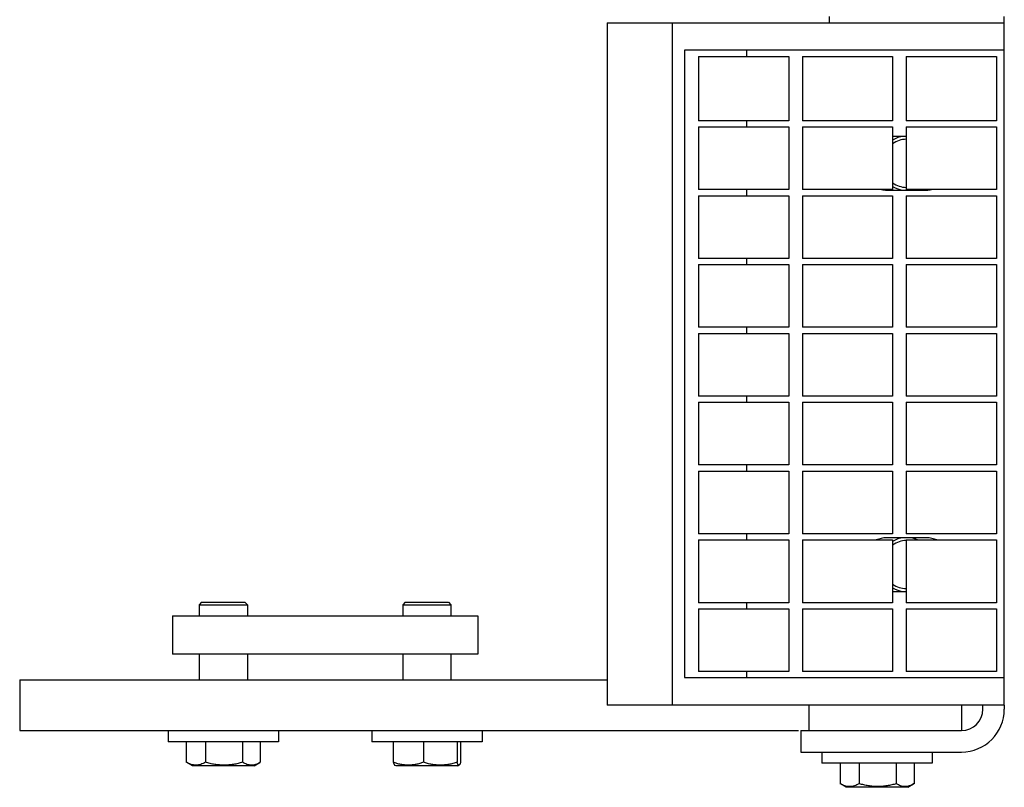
# Model space of a CAD drawing. Header units: inches. Extents: x 0 to 154, y 0 to 119.
# Tile 2 of 9: x 40.73 to 45.56, y 76.96 to 80.73. Entities that reach past the tile are written whole.
import ezdxf

# ---------------------------------------------------------------- set-up
doc = ezdxf.new("R2010")
doc.units = ezdxf.units.IN
doc.header["$LTSCALE"] = 8.47
doc.header["$MEASUREMENT"] = 0
for name, color, linetype in [('518353_WW_518353_30_BL4', 7, 'CONTINUOUS'), ('520309_BL0', 7, 'CONTINUOUS'), ('532387_BL3', 7, 'CONTINUOUS'), ('807_1829_10_1_SOLID1_BL24', 7, 'CONTINUOUS'), ('807_1829_11_1_SOLID1_BL18', 7, 'CONTINUOUS'), ('807_1829_12_1_SOLID1_BL14', 7, 'CONTINUOUS'), ('807_1829_13_1_SOLID1_BL25', 7, 'CONTINUOUS'), ('807_1829_14_1_SOLID1_BL23', 7, 'CONTINUOUS'), ('807_1829_15_1_SOLID1_BL34', 7, 'CONTINUOUS'), ('807_1829_16_1_SOLID1_BL11', 7, 'CONTINUOUS'), ('807_1829_17_1_SOLID1_BL29', 7, 'CONTINUOUS'), ('807_1829_18_1_SOLID1_BL38', 7, 'CONTINUOUS'), ('807_1829_19_1_SOLID1_BL35', 7, 'CONTINUOUS'), ('807_1829_1_1_SOLID1_BL20', 7, 'CONTINUOUS'), ('807_1829_1_SOLID1_BL17', 7, 'CONTINUOUS'), ('807_1829_20_1_SOLID1_BL21', 7, 'CONTINUOUS'), ('807_1829_21_1_SOLID1_BL32', 7, 'CONTINUOUS'), ('807_1829_23_1_SOLID1_BL12', 7, 'CONTINUOUS'), ('807_1829_24_1_SOLID1_BL31', 7, 'CONTINUOUS'), ('807_1829_25_1_SOLID1_BL22', 7, 'CONTINUOUS'), ('807_1829_26_1_SOLID1_BL13', 7, 'CONTINUOUS'), ('807_1829_27_1_SOLID1_BL33', 7, 'CONTINUOUS'), ('807_1829_2_1_SOLID1_BL19', 7, 'CONTINUOUS'), ('807_1829_3_1_SOLID1_BL27', 7, 'CONTINUOUS'), ('807_1829_4_1_SOLID1_BL10', 7, 'CONTINUOUS'), ('807_1829_5_1_SOLID1_BL30', 7, 'CONTINUOUS'), ('807_1829_6_1_SOLID1_BL9', 7, 'CONTINUOUS'), ('807_1829_7_1_SOLID1_BL37', 7, 'CONTINUOUS'), ('807_1829_8_1_SOLID1_BL36', 7, 'CONTINUOUS'), ('807_1829_9_1_SOLID1_BL28', 7, 'CONTINUOUS'), ('960616MSSF_BL1', 7, 'CONTINUOUS'), ('960616MSSF_BL2', 7, 'CONTINUOUS'), ('960616MSSF_BL6', 7, 'CONTINUOUS'), ('CUT_EXTRUDE1_1__BL8', 7, 'CONTINUOUS'), ('CUT_EXTRUDE1_2__BL264', 7, 'CONTINUOUS'), ('CUT_EXTRUDE1_3__BL7', 7, 'CONTINUOUS')]:
    doc.layers.add(name, color=color, linetype=linetype)

# ---------------------------------------------------------------- blocks, each defined once
blk = doc.blocks.new('520309_BL0', base_point=(62.8508, 60.404))
at = {"layer": '520309_BL0', "color": 7, "linetype": 'CONTINUOUS'}
for p, q in [((40.7284, 77.4871), (43.6139, 77.4871)), ((40.7284, 77.4871), (40.7284, 77.2371)), ((44.6034, 77.3621), (44.6034, 77.2371)), ((45.3534, 77.3621), (45.3534, 77.2371)), ((40.7284, 77.2371), (44.5527, 77.2371))]:
    blk.add_line(p, q, dxfattribs=at)
blk = doc.blocks.new('960616MSSF_BL1', base_point=(41.7284, 60.6461))
at = {"layer": '960616MSSF_BL1', "color": 7, "linetype": 'CONTINUOUS'}
for p, q in [((41.6221, 77.867), (41.6103, 77.8552)), ((41.6103, 77.8552), (41.8465, 77.8552)), ((41.6103, 77.8552), (41.6103, 77.8001)), ((41.6221, 77.867), (41.8347, 77.867)), ((41.8347, 77.867), (41.8465, 77.8552)), ((41.8465, 77.8552), (41.8465, 77.8001)), ((41.6103, 77.6121), (41.6103, 77.4871)), ((41.8465, 77.6121), (41.8465, 77.4871)), ((41.4578, 77.2371), (41.4578, 77.182)), ((41.9991, 77.2371), (41.9991, 77.182)), ((41.9991, 77.182), (41.4578, 77.182)), ((41.5466, 77.182), (41.5466, 77.0815)), ((41.6411, 77.182), (41.6411, 77.0815)), ((41.8229, 77.182), (41.8229, 77.0815)), ((41.9102, 77.182), (41.9102, 77.0815)), ((41.577, 77.0639), (41.5486, 77.0803)), ((41.8798, 77.0639), (41.9082, 77.0803)), ((41.9102, 77.0815), (41.9081, 77.0802)), ((41.8798, 77.0639), (41.577, 77.0639))]:
    blk.add_line(p, q, dxfattribs=at)
for points, knots in [([(41.6411, 77.0815), (41.6373, 77.0794), (41.6297, 77.0755), (41.6179, 77.071), (41.606, 77.0681), (41.5939, 77.0671), (41.5818, 77.0681), (41.5698, 77.071), (41.558, 77.0755), (41.5504, 77.0794), (41.5466, 77.0815)], [0, 0, 0, 0, 0.130291, 0.256586, 0.379356, 0.500005, 0.620657, 0.74343, 0.869718, 1, 1, 1, 1]), ([(41.8229, 77.0815), (41.8155, 77.0793), (41.8006, 77.0754), (41.778, 77.0709), (41.7551, 77.0681), (41.732, 77.0671), (41.7089, 77.0681), (41.686, 77.0709), (41.6634, 77.0754), (41.6485, 77.0793), (41.6411, 77.0815)], [0, 0, 0, 0, 0.125001, 0.250001, 0.375001, 0.5, 0.624999, 0.749999, 0.874999, 1, 1, 1, 1]), ([(41.9081, 77.0802), (41.9047, 77.0782), (41.8978, 77.0746), (41.8872, 77.0704), (41.8764, 77.0679), (41.8654, 77.0671), (41.8545, 77.0682), (41.8437, 77.0712), (41.8331, 77.0757), (41.8263, 77.0794), (41.8229, 77.0815)], [0, 0, 0, 0, 0.130721, 0.256745, 0.378764, 0.498542, 0.61859, 0.741338, 0.868319, 1, 1, 1, 1])]:
    blk.add_open_spline(points, degree=3, knots=knots, dxfattribs=at)
blk = doc.blocks.new('960616MSSF_BL2', base_point=(63.9054, 60.6461))
at = {"layer": '960616MSSF_BL2', "color": 7, "linetype": 'CONTINUOUS'}
for p, q in [((42.6221, 77.867), (42.6103, 77.8552)), ((42.6103, 77.8552), (42.8465, 77.8552)), ((42.6103, 77.8552), (42.6103, 77.8001)), ((42.6221, 77.867), (42.8347, 77.867)), ((42.8347, 77.867), (42.8465, 77.8552)), ((42.8465, 77.8552), (42.8465, 77.8001)), ((42.6103, 77.6121), (42.6103, 77.4871)), ((42.8465, 77.6121), (42.8465, 77.4871)), ((42.4578, 77.2371), (42.4578, 77.182)), ((42.9991, 77.2371), (42.9991, 77.182)), ((42.9991, 77.182), (42.4578, 77.182)), ((42.5631, 77.182), (42.5631, 77.0815)), ((42.7113, 77.182), (42.7113, 77.0815)), ((42.8767, 77.182), (42.8767, 77.0815)), ((42.8938, 77.182), (42.8938, 77.0815)), ((42.577, 77.0639), (42.5699, 77.068)), ((42.8798, 77.0639), (42.577, 77.0639)), ((42.8798, 77.0639), (42.887, 77.068))]:
    blk.add_line(p, q, dxfattribs=at)
for points, knots in [([(42.5631, 77.0815), (42.5636, 77.0798), (42.5645, 77.0774), (42.5657, 77.0744), (42.5666, 77.0725), (42.5675, 77.0709), (42.5684, 77.0696), (42.5693, 77.0685), (42.5699, 77.068), (42.5702, 77.0678)], [0, 0, 0, 0, 0.336466, 0.48492, 0.618825, 0.737301, 0.839906, 0.926985, 1, 1, 1, 1]), ([(42.7113, 77.0815), (42.7053, 77.0793), (42.6932, 77.0754), (42.6748, 77.0709), (42.6561, 77.0681), (42.6372, 77.0671), (42.6184, 77.0681), (42.5997, 77.0709), (42.5812, 77.0754), (42.5691, 77.0793), (42.5631, 77.0815)], [0, 0, 0, 0, 0.126059, 0.251308, 0.375861, 0.500001, 0.624142, 0.748695, 0.873943, 1, 1, 1, 1]), ([(42.8767, 77.0815), (42.87, 77.0793), (42.8564, 77.0754), (42.8358, 77.0709), (42.815, 77.0681), (42.794, 77.0671), (42.773, 77.0681), (42.7521, 77.0709), (42.7316, 77.0754), (42.718, 77.0793), (42.7113, 77.0815)], [0, 0, 0, 0, 0.125444, 0.250548, 0.37536, 0.5, 0.62464, 0.749452, 0.874556, 1, 1, 1, 1]), ([(42.8866, 77.0678), (42.8862, 77.0676), (42.8856, 77.0674), (42.8847, 77.0674), (42.8841, 77.0676), (42.8834, 77.068), (42.8825, 77.0688), (42.8815, 77.0702), (42.8802, 77.0723), (42.879, 77.0749), (42.8778, 77.078), (42.877, 77.0803), (42.8767, 77.0815)], [0, 0, 0, 0, 0.071262, 0.105286, 0.141044, 0.180415, 0.224735, 0.330998, 0.462669, 0.619346, 0.799195, 1, 1, 1, 1]), ([(42.8938, 77.0815), (42.8932, 77.0798), (42.8924, 77.0774), (42.8912, 77.0744), (42.8903, 77.0725), (42.8894, 77.0709), (42.8885, 77.0696), (42.8876, 77.0685), (42.8869, 77.068), (42.8866, 77.0678)], [0, 0, 0, 0, 0.336466, 0.48492, 0.618825, 0.737301, 0.839906, 0.926985, 1, 1, 1, 1])]:
    blk.add_open_spline(points, degree=3, knots=knots, dxfattribs=at)
blk = doc.blocks.new('532387_BL3', base_point=(63.3823, 60.623))
at = {"layer": '532387_BL3', "color": 7, "linetype": 'CONTINUOUS'}
for p, q in [((41.4784, 77.8001), (42.9784, 77.8001)), ((41.4784, 77.8001), (41.4784, 77.6121)), ((42.9784, 77.8001), (42.9784, 77.6121)), ((42.9784, 77.6121), (41.4784, 77.6121))]:
    blk.add_line(p, q, dxfattribs=at)
blk = doc.blocks.new('518353_WW_518353_30_BL4', base_point=(80.176, 76.62))
at = {"layer": '518353_WW_518353_30_BL4', "color": 7, "linetype": 'CONTINUOUS'}
for p, q in [((44.7059, 80.7121), (44.7059, 80.7421)), ((45.5639, 80.7121), (45.5639, 80.7421)), ((45.4589, 77.3421), (45.4589, 77.3621)), ((45.5639, 77.3621), (45.5639, 77.3421)), ((44.5639, 77.2371), (45.3539, 77.2371)), ((44.5639, 77.2371), (44.5639, 77.1321)), ((44.5639, 77.1321), (45.3539, 77.1321))]:
    blk.add_line(p, q, dxfattribs=at)
for centre, radius, start, end in [((45.0839, 80.0221), 0.133, 96.2358, 121.1084), ((45.0839, 80.0221), 0.133, 238.8982, 263.772), ((45.0839, 80.0221), 0.133, 276.2358, 283.3696), ((45.0839, 78.0521), 0.133, 96.2358, 121.1084), ((45.0839, 78.0521), 0.133, 65.8069, 83.772), ((45.0839, 78.0521), 0.133, 238.8982, 263.772), ((45.3539, 77.3421), 0.21, 270, 360), ((45.3539, 77.3421), 0.105, 270, 360)]:
    blk.add_arc(centre, radius, start, end, dxfattribs=at)
blk = doc.blocks.new('960616MSSF_BL6', base_point=(64.6432, 61.4662))
at = {"layer": '960616MSSF_BL6', "color": 7, "linetype": 'CONTINUOUS'}
for p, q in [((44.6683, 77.1321), (44.6683, 77.077)), ((45.2096, 77.1321), (45.2096, 77.077)), ((45.2096, 77.077), (44.6683, 77.077)), ((44.7571, 77.077), (44.7571, 76.9765)), ((44.8516, 77.077), (44.8516, 76.9765)), ((45.0334, 77.077), (45.0334, 76.9765)), ((45.1207, 77.077), (45.1207, 76.9765)), ((44.7875, 76.9589), (44.7591, 76.9753)), ((45.0903, 76.9589), (44.7875, 76.9589)), ((45.0903, 76.9589), (45.1187, 76.9753)), ((45.1207, 76.9765), (45.1186, 76.9752))]:
    blk.add_line(p, q, dxfattribs=at)
for points, knots in [([(44.8516, 76.9765), (44.8478, 76.9744), (44.8402, 76.9705), (44.8284, 76.966), (44.8165, 76.9631), (44.8044, 76.9621), (44.7923, 76.9631), (44.7803, 76.966), (44.7685, 76.9705), (44.7609, 76.9744), (44.7571, 76.9765)], [0, 0, 0, 0, 0.130291, 0.256586, 0.379356, 0.500005, 0.620657, 0.74343, 0.869718, 1, 1, 1, 1]), ([(45.0334, 76.9765), (45.026, 76.9743), (45.0111, 76.9704), (44.9885, 76.9659), (44.9656, 76.9631), (44.9425, 76.9621), (44.9194, 76.9631), (44.8965, 76.9659), (44.8739, 76.9704), (44.859, 76.9743), (44.8516, 76.9765)], [0, 0, 0, 0, 0.125001, 0.250001, 0.375001, 0.5, 0.624999, 0.749999, 0.874999, 1, 1, 1, 1]), ([(45.1186, 76.9752), (45.1152, 76.9732), (45.1083, 76.9696), (45.0977, 76.9654), (45.0869, 76.9629), (45.0759, 76.9621), (45.065, 76.9632), (45.0542, 76.9662), (45.0436, 76.9707), (45.0368, 76.9744), (45.0334, 76.9765)], [0, 0, 0, 0, 0.130721, 0.256745, 0.378764, 0.498542, 0.61859, 0.741338, 0.868319, 1, 1, 1, 1])]:
    blk.add_open_spline(points, degree=3, knots=knots, dxfattribs=at)
blk = doc.blocks.new('CUT_EXTRUDE1_3__BL7', base_point=(45.0839, 62.429))
at = {"layer": 'CUT_EXTRUDE1_3__BL7', "color": 7, "linetype": 'CONTINUOUS'}
for start, end in [(90.7268, 125.5039), (234.4957, 269.274)]:
    blk.add_arc((45.0839, 78.0521), 0.118, start, end, dxfattribs=at)
blk = doc.blocks.new('CUT_EXTRUDE1_1__BL8', base_point=(65.3717, 63.879))
at = {"layer": 'CUT_EXTRUDE1_1__BL8', "color": 7, "linetype": 'CONTINUOUS'}
for p, q in [((43.6139, 80.7121), (45.5639, 80.7121)), ((43.6139, 80.7121), (43.6139, 77.3621)), ((43.9339, 77.3621), (43.9339, 80.7121)), ((45.5639, 77.3621), (45.5639, 80.7121)), ((45.5639, 80.5771), (43.9939, 80.5771)), ((43.9939, 80.5771), (43.9939, 77.4971)), ((44.2993, 80.5471), (44.2993, 80.5771)), ((44.2993, 80.2011), (44.2993, 80.2311)), ((45.0824, 80.1536), (45.0154, 80.1536)), ((44.2993, 79.8631), (44.2993, 79.8931)), ((44.9859, 79.8906), (45.1819, 79.8906)), ((44.2993, 79.5251), (44.2993, 79.5551)), ((44.2993, 79.1871), (44.2993, 79.2171)), ((44.2993, 78.8491), (44.2993, 78.8791)), ((44.2993, 78.5111), (44.2993, 78.5411)), ((44.2993, 78.1731), (44.2993, 78.2031)), ((45.1819, 78.1836), (44.9859, 78.1836)), ((45.0154, 77.9206), (45.0824, 77.9206)), ((44.2993, 77.8351), (44.2993, 77.8651)), ((44.2993, 77.4971), (44.2993, 77.5271)), ((43.9939, 77.4971), (45.5639, 77.4971)), ((45.5639, 77.3621), (43.6139, 77.3621))]:
    blk.add_line(p, q, dxfattribs=at)
for centre, start, end in [((44.9859, 80.0221), 259.2286, 270), ((45.1819, 80.0221), 270, 280.6488), ((44.9859, 78.0521), 90, 112.8481), ((45.1819, 78.0521), 67.1508, 90)]:
    blk.add_arc(centre, 0.1315, start, end, dxfattribs=at)
blk = doc.blocks.new('807_1829_6_1_SOLID1_BL9', base_point=(65.2018, 62.614))
at = {"layer": '807_1829_6_1_SOLID1_BL9', "color": 7, "linetype": 'CONTINUOUS'}
for p, q in [((45.0824, 77.8351), (45.5254, 77.8351)), ((45.0824, 77.8351), (45.0824, 77.5271)), ((45.5254, 77.8351), (45.5254, 77.5271)), ((45.5254, 77.5271), (45.0824, 77.5271))]:
    blk.add_line(p, q, dxfattribs=at)
blk = doc.blocks.new('807_1829_4_1_SOLID1_BL10', base_point=(44.7939, 62.7247))
at = {"layer": '807_1829_4_1_SOLID1_BL10', "color": 7, "linetype": 'CONTINUOUS'}
for p, q in [((44.5724, 77.8351), (45.0154, 77.8351)), ((44.5724, 77.8351), (44.5724, 77.5271)), ((45.0154, 77.8351), (45.0154, 77.5271)), ((45.0154, 77.5271), (44.5724, 77.5271))]:
    blk.add_line(p, q, dxfattribs=at)
blk = doc.blocks.new('807_1829_16_1_SOLID1_BL11', base_point=(44.2839, 62.7247))
at = {"layer": '807_1829_16_1_SOLID1_BL11', "color": 7, "linetype": 'CONTINUOUS'}
for p, q in [((44.0624, 77.8351), (44.5054, 77.8351)), ((44.0624, 77.8351), (44.0624, 77.5271)), ((44.5054, 77.8351), (44.5054, 77.5271)), ((44.5054, 77.5271), (44.0624, 77.5271))]:
    blk.add_line(p, q, dxfattribs=at)
blk = doc.blocks.new('807_1829_23_1_SOLID1_BL12', base_point=(65.3708, 62.783))
at = {"layer": '807_1829_23_1_SOLID1_BL12', "color": 7, "linetype": 'CONTINUOUS'}
for p, q in [((45.0824, 78.1731), (45.5254, 78.1731)), ((45.0824, 78.1731), (45.0824, 77.8651)), ((45.5254, 78.1731), (45.5254, 77.8651)), ((45.5254, 77.8651), (45.0824, 77.8651))]:
    blk.add_line(p, q, dxfattribs=at)
blk = doc.blocks.new('807_1829_26_1_SOLID1_BL13', base_point=(44.7939, 78.0191))
at = {"layer": '807_1829_26_1_SOLID1_BL13', "color": 7, "linetype": 'CONTINUOUS'}
for p, q in [((44.5724, 78.1731), (45.0154, 78.1731)), ((44.5724, 78.1731), (44.5724, 77.8651)), ((45.0154, 78.1731), (45.0154, 77.8651)), ((45.0154, 77.8651), (44.5724, 77.8651))]:
    blk.add_line(p, q, dxfattribs=at)
blk = doc.blocks.new('807_1829_12_1_SOLID1_BL14', base_point=(44.2839, 78.0191))
at = {"layer": '807_1829_12_1_SOLID1_BL14', "color": 7, "linetype": 'CONTINUOUS'}
for p, q in [((44.0624, 78.1731), (44.5054, 78.1731)), ((44.0624, 78.1731), (44.0624, 77.8651)), ((44.5054, 78.1731), (44.5054, 77.8651)), ((44.5054, 77.8651), (44.0624, 77.8651))]:
    blk.add_line(p, q, dxfattribs=at)
blk = doc.blocks.new('807_1829_1_SOLID1_BL17', base_point=(65.5398, 62.952))
at = {"layer": '807_1829_1_SOLID1_BL17', "color": 7, "linetype": 'CONTINUOUS'}
for p, q in [((45.0824, 78.5111), (45.5254, 78.5111)), ((45.0824, 78.5111), (45.0824, 78.2031)), ((45.5254, 78.5111), (45.5254, 78.2031)), ((45.5254, 78.2031), (45.0824, 78.2031))]:
    blk.add_line(p, q, dxfattribs=at)
blk = doc.blocks.new('807_1829_11_1_SOLID1_BL18', base_point=(44.7939, 78.3571))
at = {"layer": '807_1829_11_1_SOLID1_BL18', "color": 7, "linetype": 'CONTINUOUS'}
for p, q in [((44.5724, 78.5111), (45.0154, 78.5111)), ((44.5724, 78.5111), (44.5724, 78.2031)), ((45.0154, 78.5111), (45.0154, 78.2031)), ((45.0154, 78.2031), (44.5724, 78.2031))]:
    blk.add_line(p, q, dxfattribs=at)
blk = doc.blocks.new('807_1829_2_1_SOLID1_BL19', base_point=(44.2839, 78.3571))
at = {"layer": '807_1829_2_1_SOLID1_BL19', "color": 7, "linetype": 'CONTINUOUS'}
for p, q in [((44.0624, 78.5111), (44.5054, 78.5111)), ((44.0624, 78.5111), (44.0624, 78.2031)), ((44.5054, 78.5111), (44.5054, 78.2031)), ((44.5054, 78.2031), (44.0624, 78.2031))]:
    blk.add_line(p, q, dxfattribs=at)
blk = doc.blocks.new('807_1829_1_1_SOLID1_BL20', base_point=(65.7088, 63.121))
at = {"layer": '807_1829_1_1_SOLID1_BL20', "color": 7, "linetype": 'CONTINUOUS'}
for p, q in [((45.0824, 78.8491), (45.5254, 78.8491)), ((45.0824, 78.8491), (45.0824, 78.5411)), ((45.5254, 78.8491), (45.5254, 78.5411)), ((45.5254, 78.5411), (45.0824, 78.5411))]:
    blk.add_line(p, q, dxfattribs=at)
blk = doc.blocks.new('807_1829_20_1_SOLID1_BL21', base_point=(44.7939, 78.6951))
at = {"layer": '807_1829_20_1_SOLID1_BL21', "color": 7, "linetype": 'CONTINUOUS'}
for p, q in [((44.5724, 78.8491), (45.0154, 78.8491)), ((44.5724, 78.8491), (44.5724, 78.5411)), ((45.0154, 78.8491), (45.0154, 78.5411)), ((45.0154, 78.5411), (44.5724, 78.5411))]:
    blk.add_line(p, q, dxfattribs=at)
blk = doc.blocks.new('807_1829_25_1_SOLID1_BL22', base_point=(44.2839, 78.6951))
at = {"layer": '807_1829_25_1_SOLID1_BL22', "color": 7, "linetype": 'CONTINUOUS'}
for p, q in [((44.0624, 78.8491), (44.5054, 78.8491)), ((44.0624, 78.8491), (44.0624, 78.5411)), ((44.5054, 78.8491), (44.5054, 78.5411)), ((44.5054, 78.5411), (44.0624, 78.5411))]:
    blk.add_line(p, q, dxfattribs=at)
blk = doc.blocks.new('807_1829_14_1_SOLID1_BL23', base_point=(65.8778, 63.29))
at = {"layer": '807_1829_14_1_SOLID1_BL23', "color": 7, "linetype": 'CONTINUOUS'}
for p, q in [((45.0824, 79.1871), (45.5254, 79.1871)), ((45.0824, 79.1871), (45.0824, 78.8791)), ((45.5254, 79.1871), (45.5254, 78.8791)), ((45.5254, 78.8791), (45.0824, 78.8791))]:
    blk.add_line(p, q, dxfattribs=at)
blk = doc.blocks.new('807_1829_10_1_SOLID1_BL24', base_point=(44.7939, 79.0331))
at = {"layer": '807_1829_10_1_SOLID1_BL24', "color": 7, "linetype": 'CONTINUOUS'}
for p, q in [((44.5724, 79.1871), (45.0154, 79.1871)), ((44.5724, 79.1871), (44.5724, 78.8791)), ((45.0154, 79.1871), (45.0154, 78.8791)), ((45.0154, 78.8791), (44.5724, 78.8791))]:
    blk.add_line(p, q, dxfattribs=at)
blk = doc.blocks.new('807_1829_13_1_SOLID1_BL25', base_point=(44.2839, 79.0331))
at = {"layer": '807_1829_13_1_SOLID1_BL25', "color": 7, "linetype": 'CONTINUOUS'}
for p, q in [((44.0624, 79.1871), (44.5054, 79.1871)), ((44.0624, 79.1871), (44.0624, 78.8791)), ((44.5054, 79.1871), (44.5054, 78.8791)), ((44.5054, 78.8791), (44.0624, 78.8791))]:
    blk.add_line(p, q, dxfattribs=at)
blk = doc.blocks.new('807_1829_3_1_SOLID1_BL27', base_point=(66.0468, 63.459))
at = {"layer": '807_1829_3_1_SOLID1_BL27', "color": 7, "linetype": 'CONTINUOUS'}
for p, q in [((45.0824, 79.5251), (45.5254, 79.5251)), ((45.0824, 79.5251), (45.0824, 79.2171)), ((45.5254, 79.5251), (45.5254, 79.2171)), ((45.5254, 79.2171), (45.0824, 79.2171))]:
    blk.add_line(p, q, dxfattribs=at)
blk = doc.blocks.new('807_1829_9_1_SOLID1_BL28', base_point=(44.7939, 79.3711))
at = {"layer": '807_1829_9_1_SOLID1_BL28', "color": 7, "linetype": 'CONTINUOUS'}
for p, q in [((44.5724, 79.5251), (45.0154, 79.5251)), ((44.5724, 79.5251), (44.5724, 79.2171)), ((45.0154, 79.5251), (45.0154, 79.2171)), ((45.0154, 79.2171), (44.5724, 79.2171))]:
    blk.add_line(p, q, dxfattribs=at)
blk = doc.blocks.new('807_1829_17_1_SOLID1_BL29', base_point=(44.2839, 79.3711))
at = {"layer": '807_1829_17_1_SOLID1_BL29', "color": 7, "linetype": 'CONTINUOUS'}
for p, q in [((44.0624, 79.5251), (44.5054, 79.5251)), ((44.0624, 79.5251), (44.0624, 79.2171)), ((44.5054, 79.5251), (44.5054, 79.2171)), ((44.5054, 79.2171), (44.0624, 79.2171))]:
    blk.add_line(p, q, dxfattribs=at)
blk = doc.blocks.new('807_1829_5_1_SOLID1_BL30', base_point=(66.2158, 63.628))
at = {"layer": '807_1829_5_1_SOLID1_BL30', "color": 7, "linetype": 'CONTINUOUS'}
for p, q in [((45.0824, 79.8631), (45.5254, 79.8631)), ((45.0824, 79.8631), (45.0824, 79.5551)), ((45.5254, 79.8631), (45.5254, 79.5551)), ((45.5254, 79.5551), (45.0824, 79.5551))]:
    blk.add_line(p, q, dxfattribs=at)
blk = doc.blocks.new('807_1829_24_1_SOLID1_BL31', base_point=(44.7939, 79.7091))
at = {"layer": '807_1829_24_1_SOLID1_BL31', "color": 7, "linetype": 'CONTINUOUS'}
for p, q in [((44.5724, 79.8631), (45.0154, 79.8631)), ((44.5724, 79.8631), (44.5724, 79.5551)), ((45.0154, 79.8631), (45.0154, 79.5551)), ((45.0154, 79.5551), (44.5724, 79.5551))]:
    blk.add_line(p, q, dxfattribs=at)
blk = doc.blocks.new('807_1829_21_1_SOLID1_BL32', base_point=(44.2839, 79.7091))
at = {"layer": '807_1829_21_1_SOLID1_BL32', "color": 7, "linetype": 'CONTINUOUS'}
for p, q in [((44.0624, 79.8631), (44.5054, 79.8631)), ((44.0624, 79.8631), (44.0624, 79.5551)), ((44.5054, 79.8631), (44.5054, 79.5551)), ((44.5054, 79.5551), (44.0624, 79.5551))]:
    blk.add_line(p, q, dxfattribs=at)
blk = doc.blocks.new('807_1829_27_1_SOLID1_BL33', base_point=(66.3848, 63.797))
at = {"layer": '807_1829_27_1_SOLID1_BL33', "color": 7, "linetype": 'CONTINUOUS'}
for p, q in [((45.0824, 80.2011), (45.5254, 80.2011)), ((45.0824, 80.2011), (45.0824, 79.8931)), ((45.5254, 80.2011), (45.5254, 79.8931)), ((45.5254, 79.8931), (45.0824, 79.8931))]:
    blk.add_line(p, q, dxfattribs=at)
blk = doc.blocks.new('807_1829_15_1_SOLID1_BL34', base_point=(44.7939, 80.0471))
at = {"layer": '807_1829_15_1_SOLID1_BL34', "color": 7, "linetype": 'CONTINUOUS'}
for p, q in [((44.5724, 80.2011), (45.0154, 80.2011)), ((44.5724, 80.2011), (44.5724, 79.8931)), ((45.0154, 80.2011), (45.0154, 79.8931)), ((45.0154, 79.8931), (44.5724, 79.8931))]:
    blk.add_line(p, q, dxfattribs=at)
blk = doc.blocks.new('807_1829_19_1_SOLID1_BL35', base_point=(44.2839, 80.0471))
at = {"layer": '807_1829_19_1_SOLID1_BL35', "color": 7, "linetype": 'CONTINUOUS'}
for p, q in [((44.0624, 80.2011), (44.5054, 80.2011)), ((44.0624, 80.2011), (44.0624, 79.8931)), ((44.5054, 80.2011), (44.5054, 79.8931)), ((44.5054, 79.8931), (44.0624, 79.8931))]:
    blk.add_line(p, q, dxfattribs=at)
blk = doc.blocks.new('807_1829_8_1_SOLID1_BL36', base_point=(66.5578, 63.97))
at = {"layer": '807_1829_8_1_SOLID1_BL36', "color": 7, "linetype": 'CONTINUOUS'}
for p, q in [((45.0824, 80.5471), (45.5254, 80.5471)), ((45.0824, 80.5471), (45.0824, 80.2311)), ((45.5254, 80.5471), (45.5254, 80.2311)), ((45.5254, 80.2311), (45.0824, 80.2311))]:
    blk.add_line(p, q, dxfattribs=at)
blk = doc.blocks.new('807_1829_7_1_SOLID1_BL37', base_point=(44.7939, 80.3891))
at = {"layer": '807_1829_7_1_SOLID1_BL37', "color": 7, "linetype": 'CONTINUOUS'}
for p, q in [((44.5724, 80.5471), (45.0154, 80.5471)), ((44.5724, 80.5471), (44.5724, 80.2311)), ((45.0154, 80.5471), (45.0154, 80.2311)), ((45.0154, 80.2311), (44.5724, 80.2311))]:
    blk.add_line(p, q, dxfattribs=at)
blk = doc.blocks.new('807_1829_18_1_SOLID1_BL38', base_point=(44.2839, 80.3891))
at = {"layer": '807_1829_18_1_SOLID1_BL38', "color": 7, "linetype": 'CONTINUOUS'}
for p, q in [((44.0624, 80.5471), (44.5054, 80.5471)), ((44.0624, 80.5471), (44.0624, 80.2311)), ((44.5054, 80.5471), (44.5054, 80.2311)), ((44.5054, 80.2311), (44.0624, 80.2311))]:
    blk.add_line(p, q, dxfattribs=at)
blk = doc.blocks.new('CUT_EXTRUDE1_2__BL264', base_point=(45.0497, 80.0221))
at = {"layer": 'CUT_EXTRUDE1_2__BL264', "color": 7, "linetype": 'CONTINUOUS'}
for start, end in [(90.7268, 125.5039), (234.4957, 269.274)]:
    blk.add_arc((45.0839, 80.0221), 0.118, start, end, dxfattribs=at)

msp = doc.modelspace()

# ---------------------------------------------------------------- block references
at = {"layer": '518353_WW_518353_30_BL4'}
msp.add_blockref('518353_WW_518353_30_BL4', (80.176, 76.62), dxfattribs=at)
at = {"layer": '520309_BL0'}
msp.add_blockref('520309_BL0', (62.8508, 60.404), dxfattribs=at)
at = {"layer": '532387_BL3'}
msp.add_blockref('532387_BL3', (63.3823, 60.623), dxfattribs=at)
at = {"layer": '807_1829_10_1_SOLID1_BL24'}
msp.add_blockref('807_1829_10_1_SOLID1_BL24', (44.7939, 79.0331), dxfattribs=at)
at = {"layer": '807_1829_11_1_SOLID1_BL18'}
msp.add_blockref('807_1829_11_1_SOLID1_BL18', (44.7939, 78.3571), dxfattribs=at)
at = {"layer": '807_1829_12_1_SOLID1_BL14'}
msp.add_blockref('807_1829_12_1_SOLID1_BL14', (44.2839, 78.0191), dxfattribs=at)
at = {"layer": '807_1829_13_1_SOLID1_BL25'}
msp.add_blockref('807_1829_13_1_SOLID1_BL25', (44.2839, 79.0331), dxfattribs=at)
at = {"layer": '807_1829_14_1_SOLID1_BL23'}
msp.add_blockref('807_1829_14_1_SOLID1_BL23', (65.8778, 63.29), dxfattribs=at)
at = {"layer": '807_1829_15_1_SOLID1_BL34'}
msp.add_blockref('807_1829_15_1_SOLID1_BL34', (44.7939, 80.0471), dxfattribs=at)
at = {"layer": '807_1829_16_1_SOLID1_BL11'}
msp.add_blockref('807_1829_16_1_SOLID1_BL11', (44.2839, 62.7247), dxfattribs=at)
at = {"layer": '807_1829_17_1_SOLID1_BL29'}
msp.add_blockref('807_1829_17_1_SOLID1_BL29', (44.2839, 79.3711), dxfattribs=at)
at = {"layer": '807_1829_18_1_SOLID1_BL38'}
msp.add_blockref('807_1829_18_1_SOLID1_BL38', (44.2839, 80.3891), dxfattribs=at)
at = {"layer": '807_1829_19_1_SOLID1_BL35'}
msp.add_blockref('807_1829_19_1_SOLID1_BL35', (44.2839, 80.0471), dxfattribs=at)
at = {"layer": '807_1829_1_1_SOLID1_BL20'}
msp.add_blockref('807_1829_1_1_SOLID1_BL20', (65.7088, 63.121), dxfattribs=at)
at = {"layer": '807_1829_1_SOLID1_BL17'}
msp.add_blockref('807_1829_1_SOLID1_BL17', (65.5398, 62.952), dxfattribs=at)
at = {"layer": '807_1829_20_1_SOLID1_BL21'}
msp.add_blockref('807_1829_20_1_SOLID1_BL21', (44.7939, 78.6951), dxfattribs=at)
at = {"layer": '807_1829_21_1_SOLID1_BL32'}
msp.add_blockref('807_1829_21_1_SOLID1_BL32', (44.2839, 79.7091), dxfattribs=at)
at = {"layer": '807_1829_23_1_SOLID1_BL12'}
msp.add_blockref('807_1829_23_1_SOLID1_BL12', (65.3708, 62.783), dxfattribs=at)
at = {"layer": '807_1829_24_1_SOLID1_BL31'}
msp.add_blockref('807_1829_24_1_SOLID1_BL31', (44.7939, 79.7091), dxfattribs=at)
at = {"layer": '807_1829_25_1_SOLID1_BL22'}
msp.add_blockref('807_1829_25_1_SOLID1_BL22', (44.2839, 78.6951), dxfattribs=at)
at = {"layer": '807_1829_26_1_SOLID1_BL13'}
msp.add_blockref('807_1829_26_1_SOLID1_BL13', (44.7939, 78.0191), dxfattribs=at)
at = {"layer": '807_1829_27_1_SOLID1_BL33'}
msp.add_blockref('807_1829_27_1_SOLID1_BL33', (66.3848, 63.797), dxfattribs=at)
at = {"layer": '807_1829_2_1_SOLID1_BL19'}
msp.add_blockref('807_1829_2_1_SOLID1_BL19', (44.2839, 78.3571), dxfattribs=at)
at = {"layer": '807_1829_3_1_SOLID1_BL27'}
msp.add_blockref('807_1829_3_1_SOLID1_BL27', (66.0468, 63.459), dxfattribs=at)
at = {"layer": '807_1829_4_1_SOLID1_BL10'}
msp.add_blockref('807_1829_4_1_SOLID1_BL10', (44.7939, 62.7247), dxfattribs=at)
at = {"layer": '807_1829_5_1_SOLID1_BL30'}
msp.add_blockref('807_1829_5_1_SOLID1_BL30', (66.2158, 63.628), dxfattribs=at)
at = {"layer": '807_1829_6_1_SOLID1_BL9'}
msp.add_blockref('807_1829_6_1_SOLID1_BL9', (65.2018, 62.614), dxfattribs=at)
at = {"layer": '807_1829_7_1_SOLID1_BL37'}
msp.add_blockref('807_1829_7_1_SOLID1_BL37', (44.7939, 80.3891), dxfattribs=at)
at = {"layer": '807_1829_8_1_SOLID1_BL36'}
msp.add_blockref('807_1829_8_1_SOLID1_BL36', (66.5578, 63.97), dxfattribs=at)
at = {"layer": '807_1829_9_1_SOLID1_BL28'}
msp.add_blockref('807_1829_9_1_SOLID1_BL28', (44.7939, 79.3711), dxfattribs=at)
at = {"layer": '960616MSSF_BL1'}
msp.add_blockref('960616MSSF_BL1', (41.7284, 60.6461), dxfattribs=at)
at = {"layer": '960616MSSF_BL2'}
msp.add_blockref('960616MSSF_BL2', (63.9054, 60.6461), dxfattribs=at)
at = {"layer": '960616MSSF_BL6'}
msp.add_blockref('960616MSSF_BL6', (64.6432, 61.4662), dxfattribs=at)
at = {"layer": 'CUT_EXTRUDE1_1__BL8'}
msp.add_blockref('CUT_EXTRUDE1_1__BL8', (65.3717, 63.879), dxfattribs=at)
at = {"layer": 'CUT_EXTRUDE1_2__BL264'}
msp.add_blockref('CUT_EXTRUDE1_2__BL264', (45.0497, 80.0221), dxfattribs=at)
at = {"layer": 'CUT_EXTRUDE1_3__BL7'}
msp.add_blockref('CUT_EXTRUDE1_3__BL7', (45.0839, 62.429), dxfattribs=at)

doc.saveas('drawing.dxf')
